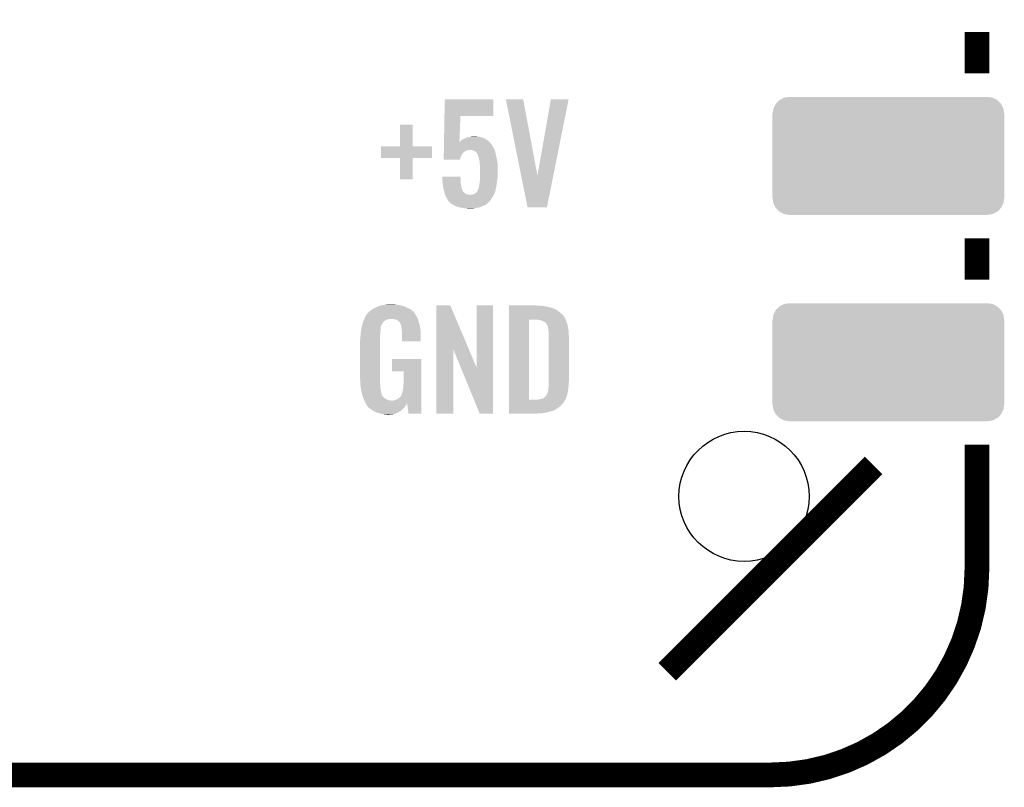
# Model space of a CAD drawing. Extents: x -9 to 122, y -9 to 65.
# Tile 205 of 256: x 103 to 115, y 6 to 15. Entities that reach past the tile are written whole.
import ezdxf

# ---------------------------------------------------------------- set-up
doc = ezdxf.new("R2010")
doc.units = 0
doc.layers.get('0').update_dxf_attribs({"linetype": 'CONTINUOUS'})
doc.layers.add('CLICKER_4_FOR_R7FA4M2A_V100_GTO', color=12, linetype='CONTINUOUS')
doc.layers.add('CLICKER_4_FOR_R7FA4M2A_V100_GTS', color=13, linetype='CONTINUOUS')

# ---------------------------------------------------------------- blocks, each defined once
blk = doc.blocks.new('CUSTOM_173')
for points in [[(-1.41455, 0.584362), (-1.386548, 0.64038), (1.41484, 0.584362), (1.386252, 0.64038)], [(-1.386548, 0.64038), (-1.385174, 0.641776), (1.386252, 0.64038), (1.385538, 0.641776)], [(-1.385174, 0.641776), (-1.341302, 0.68629), (1.385538, 0.641776), (1.34093, 0.68629)], [(-1.341302, 0.68629), (-1.339342, 0.687306), (1.34093, 0.68629), (1.33991, 0.687306)], [(-1.339342, 0.687306), (-1.284068, 0.715946), (1.33991, 0.687306), (1.283488, 0.715946)], [(-1.284068, 0.715946), (-1.28082, 0.716482), (1.283488, 0.715946), (1.282432, 0.716482)], [(-1.28082, 0.716482), (-1.22047, 0.72644), (1.282432, 0.716482), (1.22047, 0.72644)], [(-1.42621, -0.51943), (-1.42621, 0.51943), (1.42621, -0.51943), (1.42621, 0.51943)], [(-1.42494, 0.5207), (-1.415368, 0.582722), (1.42494, 0.5207), (1.415102, 0.582722)], [(-1.424936, 0.51943), (-1.42494, 0.5207), (1.424936, 0.51943), (1.42494, 0.5207)], [(-1.415368, 0.582722), (-1.41455, 0.584362), (1.415102, 0.582722), (1.41484, 0.584362)], [(-1.42494, -0.5207), (-1.424936, -0.51943), (1.42494, -0.5207), (1.424936, -0.51943)], [(-1.4151, -0.582722), (-1.42494, -0.5207), (1.415368, -0.582722), (1.42494, -0.5207)], [(-1.41484, -0.584362), (-1.4151, -0.582722), (1.414548, -0.584362), (1.415368, -0.582722)], [(-1.38625, -0.64038), (-1.41484, -0.584362), (1.386548, -0.64038), (1.414548, -0.584362)], [(-1.385538, -0.641776), (-1.38625, -0.64038), (1.385172, -0.641776), (1.386548, -0.64038)], [(-1.340928, -0.68629), (-1.385538, -0.641776), (1.341302, -0.68629), (1.385172, -0.641776)], [(-1.33991, -0.687306), (-1.340928, -0.68629), (1.33934, -0.687306), (1.341302, -0.68629)], [(-1.283486, -0.715946), (-1.33991, -0.687306), (1.284068, -0.715946), (1.33934, -0.687306)], [(-1.282432, -0.716482), (-1.283486, -0.715946), (1.280818, -0.716482), (1.284068, -0.715946)], [(-1.22047, -0.72644), (-1.282432, -0.716482), (1.22047, -0.72644), (1.280818, -0.716482)]]:
    blk.add_solid(points)
blk = doc.blocks.new('ROUND_37')
blk.add_circle((0, 0), 0.801)

msp = doc.modelspace()

# ---------------------------------------------------------------- linework, layer by layer
at = {"layer": 'CLICKER_4_FOR_R7FA4M2A_V100_GTO', "const_width": 0.3048}
for points in [[(114.7445, 14.67358), (114.7445, 15.18158)], [(114.7445, 12.13358), (114.7445, 12.64158)], [(114.7445, 8.57758), (114.7445, 10.10158)], [(110.9345, 7.30758), (113.4745, 9.84758)], [(89.3445, 6.03758), (112.2045, 6.03758)]]:
    msp.add_lwpolyline(points, dxfattribs=at)
msp.add_lwpolyline([(112.2045, 6.03758, 0.4142136), (114.7445, 8.57758)], format="xyb", dxfattribs=at)
at = {"layer": 'CLICKER_4_FOR_R7FA4M2A_V100_GTO'}
for points in [[(108.192916, 14.15034), (108.1964, 14.353518), (108.795798, 14.15034), (108.79582, 14.353518)], [(108.1964, 14.353518), (108.196402, 14.35354), (108.79582, 14.353518), (108.196402, 14.35354)], [(108.948248, 14.353522), (108.948244, 14.353538), (109.161584, 14.353522), (108.948244, 14.353538)], [(109.136882, 13.41386), (108.948248, 14.353522), (109.336862, 13.41386), (109.161584, 14.353522)], [(109.336862, 13.41386), (109.501952, 14.353514), (109.531712, 13.41386), (109.720376, 14.353514)], [(109.501952, 14.353514), (109.501958, 14.35354), (109.720376, 14.353514), (109.501958, 14.35354)], [(108.187382, 13.8278), (108.192916, 14.150318), (108.37676, 13.8278), (108.38942, 14.150318)], [(108.192916, 14.150318), (108.192916, 14.15034), (108.38942, 14.150318), (108.795798, 14.15034)], [(107.64774, 13.776982), (107.64776, 14.041098), (107.802702, 13.776982), (107.80268, 14.041098)], [(107.64776, 14.041098), (107.647762, 14.04112), (107.80268, 14.041098), (107.647762, 14.04112)], [(108.186728, 13.789658), (108.187338, 13.825218), (108.778042, 13.789658), (108.750102, 13.825218)], [(108.187338, 13.825218), (108.187382, 13.8278), (108.750102, 13.825218), (108.747052, 13.8278)], [(108.37676, 13.8278), (108.397042, 13.848082), (108.747052, 13.8278), (108.723082, 13.848082)], [(108.397042, 13.848082), (108.405506, 13.85316), (108.723082, 13.848082), (108.71708, 13.85316)], [(108.405506, 13.85316), (108.422442, 13.86332), (108.71708, 13.85316), (108.700572, 13.86332)], [(108.422442, 13.86332), (108.444456, 13.87348), (108.700572, 13.86332), (108.684062, 13.87348)], [(108.444456, 13.87348), (108.455464, 13.87856), (108.684062, 13.87348), (108.670852, 13.87856)], [(108.455464, 13.87856), (108.458002, 13.878562), (108.670852, 13.87856), (108.670848, 13.878562)], [(108.458002, 13.878562), (108.46562, 13.8811), (108.670848, 13.878562), (108.664248, 13.8811)], [(108.46562, 13.8811), (108.475776, 13.886178), (108.664248, 13.8811), (108.651042, 13.886178)], [(108.475776, 13.886178), (108.475782, 13.88618), (108.651042, 13.886178), (108.651034, 13.88618)], [(108.475782, 13.88618), (108.48848, 13.88872), (108.651034, 13.88618), (108.64003, 13.88872)], [(108.48848, 13.88872), (108.508802, 13.8938), (108.64003, 13.88872), (108.61802, 13.8938)], [(108.508802, 13.8938), (108.52658, 13.89634), (108.61802, 13.8938), (108.592622, 13.89634)], [(108.52658, 13.89634), (108.569758, 13.89888), (108.592622, 13.89634), (108.582462, 13.89888)], [(107.41152, 13.632202), (107.41154, 13.776938), (108.038878, 13.632202), (108.0389, 13.776938)], [(107.41154, 13.776938), (107.411542, 13.77696), (108.0389, 13.776938), (107.802702, 13.77696)], [(107.411542, 13.77696), (107.64774, 13.776982), (107.802702, 13.77696), (107.802702, 13.776982)], [(108.184898, 13.68298), (108.18503, 13.6906), (108.41482, 13.68298), (108.4199, 13.6906)], [(108.18503, 13.6906), (108.185116, 13.695674), (108.4199, 13.6906), (108.424974, 13.695674)], [(108.185116, 13.695674), (108.18516, 13.698212), (108.424974, 13.695674), (108.42498, 13.698212)], [(108.18516, 13.698212), (108.185508, 13.718538), (108.42498, 13.698212), (108.450378, 13.718538)], [(108.185508, 13.718538), (108.18564, 13.72616), (108.450378, 13.718538), (108.47578, 13.72616)], [(108.18564, 13.72616), (108.185682, 13.7287), (108.47578, 13.72616), (108.488478, 13.7287)], [(108.185682, 13.7287), (108.185726, 13.731238), (108.488478, 13.7287), (108.496098, 13.731238)], [(108.185726, 13.73124), (108.185988, 13.74648), (108.809302, 13.73124), (108.80344, 13.74648)], [(108.185726, 13.731238), (108.185726, 13.73124), (108.496098, 13.731238), (108.506262, 13.73124)], [(108.185988, 13.74648), (108.18638, 13.769342), (108.80344, 13.74648), (108.790738, 13.769342)], [(108.18638, 13.769342), (108.186642, 13.784578), (108.790738, 13.769342), (108.780582, 13.784578)], [(108.186642, 13.784578), (108.186728, 13.789658), (108.780582, 13.784578), (108.778042, 13.789658)], [(108.531658, 13.7287), (108.506262, 13.73124), (108.81028, 13.7287), (108.809302, 13.73124)], [(108.554518, 13.72108), (108.531658, 13.7287), (108.81321, 13.72108), (108.81028, 13.7287)], [(108.56786, 13.713458), (108.554518, 13.72108), (108.81614, 13.713458), (108.81321, 13.72108)], [(108.572298, 13.710922), (108.56786, 13.713458), (108.816704, 13.710922), (108.81614, 13.713458)], [(108.584998, 13.700762), (108.572298, 13.710922), (108.818962, 13.700762), (108.816704, 13.710922)], [(108.595158, 13.685522), (108.584998, 13.700762), (108.82235, 13.685522), (108.818962, 13.700762)], [(107.647718, 13.63218), (107.41152, 13.632202), (108.038878, 13.63218), (108.038878, 13.632202)], [(107.64772, 13.632158), (107.647718, 13.63218), (107.80268, 13.632158), (108.038878, 13.63218)], [(107.64774, 13.368042), (107.64772, 13.632158), (107.802658, 13.368042), (107.80268, 13.632158)], [(108.18368, 13.611882), (108.184288, 13.647418), (108.38179, 13.611882), (108.3945, 13.647418)], [(108.381784, 13.61186), (108.18368, 13.611882), (108.381784, 13.61186), (108.38179, 13.611882)], [(108.184288, 13.647418), (108.184724, 13.672818), (108.3945, 13.647418), (108.4072, 13.672818)], [(108.184724, 13.672818), (108.184898, 13.68298), (108.4072, 13.672818), (108.41482, 13.68298)], [(108.60024, 13.675362), (108.595158, 13.685522), (108.824608, 13.675362), (108.82235, 13.685522)], [(108.605316, 13.667746), (108.60024, 13.675362), (108.8263, 13.667746), (108.824608, 13.675362)], [(108.605318, 13.66774), (108.605316, 13.667746), (108.8263, 13.66774), (108.8263, 13.667746)], [(108.60532, 13.665202), (108.605318, 13.66774), (108.826936, 13.665202), (108.8263, 13.66774)], [(108.61294, 13.639798), (108.60532, 13.665202), (108.833286, 13.639798), (108.826936, 13.665202)], [(108.618656, 13.616938), (108.61294, 13.639798), (108.839, 13.616938), (108.833286, 13.639798)], [(108.62056, 13.60932), (108.618656, 13.616938), (108.839994, 13.60932), (108.839, 13.616938)], [(108.62564, 13.57884), (108.62056, 13.60932), (108.84397, 13.57884), (108.839994, 13.60932)], [(108.627204, 13.55852), (108.62564, 13.57884), (108.84662, 13.55852), (108.84397, 13.57884)], [(108.62818, 13.54582), (108.627204, 13.55852), (108.847074, 13.54582), (108.84662, 13.55852)], [(108.63072, 13.51534), (108.62818, 13.54582), (108.848164, 13.51534), (108.847074, 13.54582)], [(108.63072, 13.4874), (108.63072, 13.51534), (108.84916, 13.4874), (108.848164, 13.51534)], [(108.63072, 13.462), (108.63072, 13.4874), (108.84916, 13.462), (108.84916, 13.4874)], [(108.63072, 13.434062), (108.63072, 13.462), (108.84662, 13.434062), (108.84916, 13.462)], [(107.802658, 13.36802), (107.64774, 13.368042), (107.802658, 13.36802), (107.802658, 13.368042)], [(108.165922, 13.403558), (108.16592, 13.403578), (108.38942, 13.403558), (108.16592, 13.403578)], [(108.166574, 13.3858), (108.165922, 13.403558), (108.38942, 13.3858), (108.38942, 13.403558)], [(108.167322, 13.365478), (108.166574, 13.3858), (108.39196, 13.365478), (108.38942, 13.3858)], [(108.168254, 13.34008), (108.167322, 13.365478), (108.39196, 13.34008), (108.39196, 13.365478)], [(108.16844, 13.335), (108.168254, 13.34008), (108.392468, 13.335), (108.39196, 13.34008)], [(108.170982, 13.31468), (108.16844, 13.335), (108.3945, 13.31468), (108.392468, 13.335)], [(108.62564, 13.32992), (108.62818, 13.350242), (108.838252, 13.32992), (108.840642, 13.350242)], [(108.62564, 13.317224), (108.62564, 13.32992), (108.836758, 13.317224), (108.838252, 13.32992)], [(108.62818, 13.3731), (108.630258, 13.39596), (108.843572, 13.3731), (108.84662, 13.39596)], [(108.62818, 13.35786), (108.62818, 13.3731), (108.84154, 13.35786), (108.843572, 13.3731)], [(108.62818, 13.350242), (108.62818, 13.35786), (108.840642, 13.350242), (108.84154, 13.35786)], [(108.630258, 13.39596), (108.63072, 13.401038), (108.84662, 13.39596), (108.84662, 13.401038)], [(108.63072, 13.401038), (108.63072, 13.434062), (108.84662, 13.401038), (108.84662, 13.434062)], [(109.214916, 13.025138), (109.136882, 13.41386), (109.453664, 13.025138), (109.531712, 13.41386)], [(108.174474, 13.28674), (108.170982, 13.31468), (108.39958, 13.28674), (108.3945, 13.31468)], [(108.17606, 13.274042), (108.174474, 13.28674), (108.401698, 13.274042), (108.39958, 13.28674)], [(108.180296, 13.256258), (108.17606, 13.274042), (108.404662, 13.256258), (108.401698, 13.274042)], [(108.185738, 13.233398), (108.180296, 13.256258), (108.412284, 13.233398), (108.404662, 13.256258)], [(108.186342, 13.230856), (108.185738, 13.233398), (108.414822, 13.230856), (108.412284, 13.233398)], [(108.187552, 13.22578), (108.186342, 13.230856), (108.417362, 13.22578), (108.414822, 13.230856)], [(108.18876, 13.2207), (108.187552, 13.22578), (108.421172, 13.2207), (108.417362, 13.22578)], [(108.190348, 13.21562), (108.18876, 13.2207), (108.424982, 13.21562), (108.421172, 13.2207)], [(108.193524, 13.205458), (108.190348, 13.21562), (108.435142, 13.205458), (108.424982, 13.21562)], [(108.196698, 13.1953), (108.193524, 13.205458), (108.44784, 13.1953), (108.435142, 13.205458)], [(108.579922, 13.200382), (108.590074, 13.21054), (108.809246, 13.200382), (108.8136, 13.21054)], [(108.590074, 13.21054), (108.59008, 13.210546), (108.8136, 13.21054), (108.813602, 13.210546)], [(108.59008, 13.210546), (108.590086, 13.213086), (108.813602, 13.210546), (108.814618, 13.213086)], [(108.590086, 13.213086), (108.59516, 13.218164), (108.814618, 13.213086), (108.816648, 13.218164)], [(108.59516, 13.218164), (108.59685, 13.223236), (108.816648, 13.218164), (108.818678, 13.223236)], [(108.59685, 13.223236), (108.5977, 13.22578), (108.818678, 13.223236), (108.818678, 13.22578)], [(108.5977, 13.22578), (108.598968, 13.228318), (108.818678, 13.22578), (108.81868, 13.228318)], [(108.598968, 13.228318), (108.60278, 13.235938), (108.81868, 13.228318), (108.820472, 13.235938)], [(108.60278, 13.235938), (108.610402, 13.248642), (108.820472, 13.235938), (108.82346, 13.248642)], [(108.610402, 13.248642), (108.61548, 13.26896), (108.82346, 13.248642), (108.828242, 13.26896)], [(108.61548, 13.26896), (108.615986, 13.2715), (108.828242, 13.26896), (108.82884, 13.2715)], [(108.615986, 13.2715), (108.6231, 13.307062), (108.82884, 13.2715), (108.835114, 13.307062)], [(108.6231, 13.307062), (108.623102, 13.309602), (108.835114, 13.307062), (108.835562, 13.309602)], [(108.623102, 13.309602), (108.624792, 13.31468), (108.835562, 13.309602), (108.83646, 13.31468)], [(108.624792, 13.31468), (108.62564, 13.317224), (108.83646, 13.31468), (108.836758, 13.317224)], [(108.199874, 13.185138), (108.196698, 13.1953), (108.463082, 13.185138), (108.44784, 13.1953)], [(108.20146, 13.18006), (108.199874, 13.185138), (108.483402, 13.18006), (108.463082, 13.185138)], [(108.20146, 13.180058), (108.20146, 13.18006), (108.483424, 13.180058), (108.483402, 13.18006)], [(108.202438, 13.17752), (108.20146, 13.180058), (108.511338, 13.17752), (108.483424, 13.180058)], [(108.205368, 13.169898), (108.202438, 13.17752), (108.795818, 13.169898), (108.799204, 13.17752)], [(108.21416, 13.14704), (108.205368, 13.169898), (108.779816, 13.14704), (108.795818, 13.169898)], [(108.215854, 13.1445), (108.21416, 13.14704), (108.77804, 13.1445), (108.779816, 13.14704)], [(108.229398, 13.124182), (108.215854, 13.1445), (108.766956, 13.124182), (108.77804, 13.1445)], [(108.23321, 13.116562), (108.229398, 13.124182), (108.7628, 13.116562), (108.766956, 13.124182)], [(108.239558, 13.103864), (108.23321, 13.116562), (108.75241, 13.103864), (108.7628, 13.116562)], [(108.252622, 13.08862), (108.239558, 13.103864), (108.73994, 13.08862), (108.75241, 13.103864)], [(108.254798, 13.08608), (108.252622, 13.08862), (108.737116, 13.08608), (108.73994, 13.08862)], [(108.272578, 13.07084), (108.254798, 13.08608), (108.720184, 13.07084), (108.737116, 13.08608)], [(108.518962, 13.17752), (108.52912, 13.18006), (108.799204, 13.17752), (108.800334, 13.18006)], [(108.52912, 13.18006), (108.541822, 13.182602), (108.800334, 13.18006), (108.801464, 13.182602)], [(108.541822, 13.182602), (108.567222, 13.19276), (108.801464, 13.182602), (108.80598, 13.19276)], [(108.567222, 13.19276), (108.579922, 13.200382), (108.80598, 13.19276), (108.809246, 13.200382)], [(108.281046, 13.06576), (108.272578, 13.07084), (108.71454, 13.06576), (108.720184, 13.07084)], [(108.28528, 13.06322), (108.281046, 13.06576), (108.711998, 13.06322), (108.71454, 13.06576)], [(108.29798, 13.0556), (108.28528, 13.06322), (108.701838, 13.0556), (108.711998, 13.06322)], [(108.31068, 13.04798), (108.29798, 13.0556), (108.68406, 13.04798), (108.701838, 13.0556)], [(108.335356, 13.03782), (108.31068, 13.04798), (108.6612, 13.03782), (108.68406, 13.04798)], [(108.353858, 13.030202), (108.335356, 13.03782), (108.641392, 13.030202), (108.6612, 13.03782)], [(108.376724, 13.02512), (108.353858, 13.030202), (108.628178, 13.02512), (108.641392, 13.030202)], [(108.39958, 13.02004), (108.376724, 13.02512), (108.604472, 13.02004), (108.628178, 13.02512)], [(108.412282, 13.0175), (108.39958, 13.02004), (108.59262, 13.0175), (108.604472, 13.02004)], [(108.437682, 13.01242), (108.412282, 13.0175), (108.565524, 13.01242), (108.59262, 13.0175)], [(108.45546, 13.00988), (108.437682, 13.01242), (108.551978, 13.00988), (108.565524, 13.01242)], [(108.483398, 13.00734), (108.470698, 13.00988), (108.50118, 13.00734), (108.551978, 13.00988)], [(109.453662, 13.02512), (109.214916, 13.025138), (109.453662, 13.02512), (109.453664, 13.025138)], [(107.279442, 11.750042), (107.29976, 11.76528), (107.80014, 11.750042), (107.78236, 11.76528)], [(107.29976, 11.76528), (107.309922, 11.7729), (107.78236, 11.76528), (107.76712, 11.7729)], [(107.309922, 11.7729), (107.3404, 11.78814), (107.76712, 11.7729), (107.73664, 11.78814)], [(107.3404, 11.78814), (107.375962, 11.805922), (107.73664, 11.78814), (107.69663, 11.805922)], [(107.375962, 11.805922), (107.384416, 11.808458), (107.69663, 11.805922), (107.690922, 11.808458)], [(107.384416, 11.808458), (107.40136, 11.81354), (107.690922, 11.808458), (107.668058, 11.81354)], [(107.40136, 11.81354), (107.419986, 11.81862), (107.668058, 11.81354), (107.6452, 11.81862)], [(107.419986, 11.81862), (107.4293, 11.82116), (107.6452, 11.81862), (107.630808, 11.82116)], [(107.4293, 11.82116), (107.46232, 11.82624), (107.630808, 11.82116), (107.60202, 11.82624)], [(107.46232, 11.82624), (107.4801, 11.82878), (107.60202, 11.82624), (107.58424, 11.82878)], [(107.4801, 11.82878), (107.497882, 11.83132), (107.566462, 11.82878), (107.553762, 11.83132)], [(108.094792, 11.280028), (108.0948, 11.816066), (108.491922, 11.280028), (108.264964, 11.816066)], [(108.0948, 11.816066), (108.094802, 11.81608), (108.264964, 11.816066), (108.094802, 11.81608)], [(108.58754, 11.054188), (108.58756, 11.816058), (108.788186, 11.054188), (108.7882, 11.816058)], [(108.58756, 11.816058), (108.587562, 11.81608), (108.7882, 11.816058), (108.587562, 11.81608)], [(108.98888, 11.81354), (108.988882, 11.81608), (109.3597, 11.81354), (109.32922, 11.81608)], [(108.98888, 11.811), (108.98888, 11.81354), (109.39526, 11.811), (109.3597, 11.81354)], [(108.98888, 11.80592), (108.98888, 11.811), (109.4359, 11.80592), (109.39526, 11.811)], [(108.98888, 11.79576), (108.98888, 11.80592), (109.47654, 11.79576), (109.4359, 11.80592)], [(108.98888, 11.785598), (108.98888, 11.79576), (109.519722, 11.785598), (109.47654, 11.79576)], [(108.98888, 11.77036), (108.98888, 11.785598), (109.55528, 11.77036), (109.519722, 11.785598)], [(108.98888, 11.762738), (108.98888, 11.77036), (109.570522, 11.762738), (109.55528, 11.77036)], [(108.98888, 11.75258), (108.98888, 11.762738), (109.58576, 11.75258), (109.570522, 11.762738)], [(108.98888, 11.73734), (108.98888, 11.75258), (109.60608, 11.73734), (109.58576, 11.75258)], [(107.194694, 11.6205), (107.198852, 11.63066), (107.44708, 11.6205), (107.45978, 11.63066)], [(107.198852, 11.63066), (107.201968, 11.63828), (107.45978, 11.63066), (107.472478, 11.63828)], [(107.201968, 11.63828), (107.206126, 11.64844), (107.472478, 11.63828), (107.505498, 11.64844)], [(107.206126, 11.64844), (107.207164, 11.65098), (107.518198, 11.64844), (107.528358, 11.65098)], [(107.207164, 11.65098), (107.21132, 11.66114), (107.864686, 11.65098), (107.8611, 11.66114)], [(107.21132, 11.66114), (107.2134, 11.66622), (107.8611, 11.66114), (107.858138, 11.66622)], [(107.2134, 11.66622), (107.2261, 11.69162), (107.858138, 11.66622), (107.84332, 11.69162)], [(107.2261, 11.69162), (107.226102, 11.691622), (107.84332, 11.69162), (107.84332, 11.691622)], [(107.226102, 11.691622), (107.241336, 11.714478), (107.84332, 11.691622), (107.830622, 11.714478)], [(107.241336, 11.714478), (107.24134, 11.714484), (107.830622, 11.714478), (107.830618, 11.714484)], [(107.24134, 11.714484), (107.241354, 11.717026), (107.830618, 11.714484), (107.828584, 11.717026)], [(107.241354, 11.717026), (107.246422, 11.719564), (107.828584, 11.717026), (107.826554, 11.719564)], [(107.246422, 11.719564), (107.252514, 11.72718), (107.826554, 11.719564), (107.82046, 11.72718)], [(107.252514, 11.72718), (107.256576, 11.732256), (107.82046, 11.72718), (107.817922, 11.732256)], [(107.256576, 11.732256), (107.256582, 11.732262), (107.817922, 11.732256), (107.817918, 11.732262)], [(107.256582, 11.732262), (107.27944, 11.75004), (107.817918, 11.732262), (107.800142, 11.75004)], [(107.27944, 11.75004), (107.279442, 11.750042), (107.800142, 11.75004), (107.80014, 11.750042)], [(107.57408, 11.64844), (107.558838, 11.65098), (107.865582, 11.64844), (107.864686, 11.65098)], [(107.58932, 11.643362), (107.57408, 11.64844), (107.867374, 11.643362), (107.865582, 11.64844)], [(107.602018, 11.640822), (107.58932, 11.643362), (107.868272, 11.640822), (107.867374, 11.643362)], [(107.617258, 11.630662), (107.602018, 11.640822), (107.871856, 11.630662), (107.868272, 11.640822)], [(107.622336, 11.628122), (107.617258, 11.630662), (107.872752, 11.628122), (107.871856, 11.630662)], [(108.988862, 10.655322), (108.988878, 11.64082), (109.2327, 10.655322), (109.232722, 11.64082)], [(108.988878, 11.668758), (108.98888, 11.696698), (109.67212, 11.668758), (109.651802, 11.696698)], [(108.988878, 11.64082), (108.988878, 11.668758), (109.685016, 11.64082), (109.67212, 11.668758)], [(108.98888, 11.71956), (108.98888, 11.73734), (109.6264, 11.71956), (109.60608, 11.73734)], [(108.98888, 11.696698), (108.98888, 11.71956), (109.651802, 11.696698), (109.6264, 11.71956)], [(109.357162, 11.63828), (109.33176, 11.64082), (109.686188, 11.63828), (109.685016, 11.64082)], [(109.366052, 11.63574), (109.357162, 11.63828), (109.68736, 11.63574), (109.686188, 11.63828)], [(109.37494, 11.6332), (109.366052, 11.63574), (109.688632, 11.6332), (109.68736, 11.63574)], [(109.390182, 11.630658), (109.37494, 11.6332), (109.689902, 11.630658), (109.688632, 11.6332)], [(109.402882, 11.625578), (109.390182, 11.630658), (109.691172, 11.625578), (109.689902, 11.630658)], [(107.16514, 11.49858), (107.168372, 11.51636), (107.404216, 11.49858), (107.40644, 11.51636)], [(107.168372, 11.51636), (107.17068, 11.529058), (107.40644, 11.51636), (107.40644, 11.529058)], [(107.17068, 11.529058), (107.172528, 11.539218), (107.40644, 11.529058), (107.40898, 11.539218)], [(107.172528, 11.539218), (107.173912, 11.546836), (107.40898, 11.539218), (107.40898, 11.546836)], [(107.173912, 11.546836), (107.1753, 11.55446), (107.40898, 11.546836), (107.41152, 11.55446)], [(107.1753, 11.55446), (107.181532, 11.577318), (107.41152, 11.55446), (107.41914, 11.577318)], [(107.181532, 11.577318), (107.187768, 11.600182), (107.41914, 11.577318), (107.431842, 11.600182)], [(107.187768, 11.600182), (107.19054, 11.610342), (107.431842, 11.600182), (107.438614, 11.610342)], [(107.19054, 11.610342), (107.192616, 11.61542), (107.438614, 11.610342), (107.442, 11.61542)], [(107.192616, 11.61542), (107.194694, 11.6205), (107.442, 11.61542), (107.44708, 11.6205)], [(107.632498, 11.61796), (107.622336, 11.628122), (107.876338, 11.61796), (107.872752, 11.628122)], [(107.642658, 11.6078), (107.632498, 11.61796), (107.879014, 11.6078), (107.876338, 11.61796)], [(107.657898, 11.577324), (107.642658, 11.6078), (107.887034, 11.577324), (107.879014, 11.6078)], [(107.6579, 11.569704), (107.657898, 11.577324), (107.88904, 11.569704), (107.887034, 11.577324)], [(107.657902, 11.569702), (107.6579, 11.569704), (107.88904, 11.569702), (107.88904, 11.569704)], [(107.660438, 11.564624), (107.657902, 11.569702), (107.889888, 11.564624), (107.88904, 11.569702)], [(107.66044, 11.562082), (107.660438, 11.564624), (107.89031, 11.562082), (107.889888, 11.564624)], [(107.66298, 11.54684), (107.66044, 11.562082), (107.892852, 11.54684), (107.89031, 11.562082)], [(107.66552, 11.52652), (107.66298, 11.54684), (107.896238, 11.52652), (107.892852, 11.54684)], [(107.667892, 11.508738), (107.66552, 11.52652), (107.8992, 11.508738), (107.896238, 11.52652)], [(109.410502, 11.6205), (109.402882, 11.625578), (109.692442, 11.6205), (109.691172, 11.625578)], [(109.410508, 11.620498), (109.410502, 11.6205), (109.692442, 11.620498), (109.692442, 11.6205)], [(109.415584, 11.61796), (109.410508, 11.620498), (109.693394, 11.61796), (109.692442, 11.620498)], [(109.418124, 11.617958), (109.415584, 11.61796), (109.693396, 11.617958), (109.693394, 11.61796)], [(109.430822, 11.610338), (109.418124, 11.617958), (109.696252, 11.610338), (109.693396, 11.617958)], [(109.440978, 11.600182), (109.430822, 11.610338), (109.70006, 11.600182), (109.696252, 11.610338)], [(109.44098, 11.60018), (109.440978, 11.600182), (109.700062, 11.60018), (109.70006, 11.600182)], [(109.45622, 11.577318), (109.44098, 11.60018), (109.70692, 11.577318), (109.700062, 11.60018)], [(109.45749, 11.57478), (109.45622, 11.577318), (109.70768, 11.57478), (109.70692, 11.577318)], [(109.4613, 11.567158), (109.45749, 11.57478), (109.708854, 11.567158), (109.70768, 11.57478)], [(109.46384, 11.55954), (109.4613, 11.567158), (109.710026, 11.55954), (109.708854, 11.567158)], [(109.46638, 11.554456), (109.46384, 11.55954), (109.710808, 11.554456), (109.710026, 11.55954)], [(109.46638, 11.55192), (109.46638, 11.554456), (109.711198, 11.55192), (109.710808, 11.554456)], [(109.467832, 11.54176), (109.46638, 11.55192), (109.71276, 11.54176), (109.711198, 11.55192)], [(109.46892, 11.53414), (109.467832, 11.54176), (109.714106, 11.53414), (109.71276, 11.54176)], [(109.47146, 11.50874), (109.46892, 11.53414), (109.718588, 11.50874), (109.714106, 11.53414)], [(107.15498, 11.391902), (107.15752, 11.407142), (107.40136, 11.391902), (107.40136, 11.407142)], [(107.15498, 10.922), (107.15498, 11.391902), (107.40136, 10.922), (107.40136, 11.391902)], [(107.15752, 11.42746), (107.16006, 11.44778), (107.40136, 11.42746), (107.40136, 11.44778)], [(107.15752, 11.407142), (107.15752, 11.42746), (107.40136, 11.407142), (107.40136, 11.42746)], [(107.16006, 11.44778), (107.160566, 11.452858), (107.40136, 11.44778), (107.40136, 11.452858)], [(107.160566, 11.452858), (107.162854, 11.47572), (107.40136, 11.452858), (107.4039, 11.47572)], [(107.162854, 11.47572), (107.164884, 11.496038), (107.4039, 11.47572), (107.4039, 11.496038)], [(107.164884, 11.496038), (107.16514, 11.49858), (107.4039, 11.496038), (107.404216, 11.49858)], [(107.6706, 11.48842), (107.667892, 11.508738), (107.899982, 11.48842), (107.8992, 11.508738)], [(107.6706, 11.4427), (107.6706, 11.48842), (107.90174, 11.4427), (107.899982, 11.48842)], [(107.6706, 11.374142), (107.6706, 11.4427), (107.901718, 11.374142), (107.90174, 11.4427)], [(109.472656, 11.49858), (109.47146, 11.50874), (109.72038, 11.49858), (109.718588, 11.50874)], [(109.47654, 11.465558), (109.472656, 11.49858), (109.722216, 11.465558), (109.72038, 11.49858)], [(109.47654, 11.45286), (109.47654, 11.465558), (109.72292, 11.45286), (109.722216, 11.465558)], [(109.47654, 11.40206), (109.47654, 11.45286), (109.72546, 11.40206), (109.72292, 11.45286)], [(109.47654, 10.89152), (109.47654, 11.40206), (109.72546, 10.89152), (109.72546, 11.40206)], [(107.901718, 11.37412), (107.6706, 11.374142), (107.901718, 11.37412), (107.901718, 11.374142)], [(108.09478, 10.485142), (108.094792, 11.280028), (108.300498, 10.485142), (108.30052, 11.280028)], [(108.39289, 11.054188), (108.30052, 11.280028), (108.58754, 11.054188), (108.491922, 11.280028)], [(107.54868, 11.005842), (107.5487, 11.158198), (107.906814, 11.005842), (107.90682, 11.158198)], [(107.5487, 11.158198), (107.548702, 11.15822), (107.90682, 11.158198), (107.548702, 11.15822)], [(108.625636, 10.485134), (108.39289, 11.054188), (108.788178, 10.485134), (108.788186, 11.054188)], [(107.157268, 10.85342), (107.15498, 10.922), (107.40136, 10.85342), (107.40136, 10.922)], [(107.690898, 11.00582), (107.54868, 11.005842), (107.906814, 11.00582), (107.906814, 11.005842)], [(107.69092, 10.881358), (107.690898, 11.00582), (107.90681, 10.881358), (107.906814, 11.00582)], [(107.15752, 10.845802), (107.157268, 10.85342), (107.402314, 10.845802), (107.40136, 10.85342)], [(107.159336, 10.833098), (107.15752, 10.845802), (107.4039, 10.833098), (107.402314, 10.845802)], [(107.162964, 10.807698), (107.159336, 10.833098), (107.4039, 10.807698), (107.4039, 10.833098)], [(107.16768, 10.77468), (107.162964, 10.807698), (107.409906, 10.77468), (107.4039, 10.807698)], [(107.68076, 10.77214), (107.68584, 10.805158), (107.906806, 10.77214), (107.906808, 10.805158)], [(107.68584, 10.805158), (107.68838, 10.84072), (107.906808, 10.805158), (107.906808, 10.84072)], [(107.68838, 10.84072), (107.69092, 10.881358), (107.906808, 10.84072), (107.90681, 10.881358)], [(109.46892, 10.779758), (109.47146, 10.79754), (109.714028, 10.779758), (109.716252, 10.79754)], [(109.47146, 10.79754), (109.474, 10.81786), (109.716252, 10.79754), (109.718792, 10.81786)], [(109.474, 10.843262), (109.475692, 10.86358), (109.721356, 10.843262), (109.72292, 10.86358)], [(109.474, 10.83056), (109.474, 10.843262), (109.72038, 10.83056), (109.721356, 10.843262)], [(109.474, 10.81786), (109.474, 10.83056), (109.718792, 10.81786), (109.72038, 10.83056)], [(109.475692, 10.86358), (109.47654, 10.87374), (109.72292, 10.86358), (109.723842, 10.87374)], [(109.47654, 10.87374), (109.47654, 10.89152), (109.723842, 10.87374), (109.72546, 10.89152)], [(107.179226, 10.723878), (107.16768, 10.77468), (107.419142, 10.723878), (107.409906, 10.77468)], [(107.18038, 10.7188), (107.179226, 10.723878), (107.4214, 10.7188), (107.419142, 10.723878)], [(107.185714, 10.70102), (107.18038, 10.7188), (107.429302, 10.70102), (107.4214, 10.7188)], [(107.186478, 10.698476), (107.185714, 10.70102), (107.431842, 10.698476), (107.429302, 10.70102)], [(107.188, 10.6934), (107.186478, 10.698476), (107.434382, 10.6934), (107.431842, 10.698476)], [(107.191388, 10.68324), (107.188, 10.6934), (107.444542, 10.68324), (107.434382, 10.6934)], [(107.193928, 10.67562), (107.191388, 10.68324), (107.4547, 10.67562), (107.444542, 10.68324)], [(107.19562, 10.670542), (107.193928, 10.67562), (107.462318, 10.670542), (107.4547, 10.67562)], [(107.198524, 10.66546), (107.19562, 10.670542), (107.46994, 10.66546), (107.462318, 10.670542)], [(107.20433, 10.6553), (107.198524, 10.66546), (107.4928, 10.6553), (107.46994, 10.66546)], [(107.607102, 10.66038), (107.62488, 10.67054), (107.906802, 10.66038), (107.906804, 10.67054)], [(107.62488, 10.67054), (107.645202, 10.685782), (107.906804, 10.67054), (107.906804, 10.685782)], [(107.645202, 10.685782), (107.657902, 10.703562), (107.906804, 10.685782), (107.906804, 10.703562)], [(107.657902, 10.703562), (107.66044, 10.706104), (107.906804, 10.703562), (107.906804, 10.706104)], [(107.66044, 10.706104), (107.66806, 10.728958), (107.906804, 10.706104), (107.906804, 10.728958)], [(107.66806, 10.728958), (107.67568, 10.746742), (107.906804, 10.728958), (107.906806, 10.746742)], [(107.67568, 10.746742), (107.68076, 10.77214), (107.906806, 10.746742), (107.906806, 10.77214)], [(109.349546, 10.657842), (109.39018, 10.668), (109.67974, 10.657842), (109.684818, 10.668)], [(109.39018, 10.668), (109.40796, 10.673078), (109.684818, 10.668), (109.687358, 10.673078)], [(109.40796, 10.673078), (109.407962, 10.67308), (109.687358, 10.673078), (109.68736, 10.67308)], [(109.407962, 10.67308), (109.4232, 10.68324), (109.68736, 10.67308), (109.690988, 10.68324)], [(109.4232, 10.68324), (109.428282, 10.688322), (109.690988, 10.68324), (109.692802, 10.688322)], [(109.428282, 10.688322), (109.44098, 10.70356), (109.692802, 10.688322), (109.698244, 10.70356)], [(109.44098, 10.70356), (109.444368, 10.708642), (109.698244, 10.70356), (109.70006, 10.708642)], [(109.444368, 10.708642), (109.456218, 10.726416), (109.70006, 10.708642), (109.704502, 10.726416)], [(109.456218, 10.726416), (109.4613, 10.74166), (109.704502, 10.726416), (109.708314, 10.74166)], [(109.4613, 10.74166), (109.463476, 10.74928), (109.708314, 10.74166), (109.71022, 10.74928)], [(109.463476, 10.74928), (109.46638, 10.759436), (109.71022, 10.74928), (109.711488, 10.759436)], [(109.46638, 10.761976), (109.468918, 10.769598), (109.711806, 10.761976), (109.712758, 10.769598)], [(109.46638, 10.759436), (109.46638, 10.761976), (109.711488, 10.759436), (109.711806, 10.761976)], [(109.468918, 10.769598), (109.46892, 10.779758), (109.712758, 10.769598), (109.714028, 10.779758)], [(107.20578, 10.652762), (107.20433, 10.6553), (107.500416, 10.652762), (107.4928, 10.6553)], [(107.207686, 10.64768), (107.20578, 10.652762), (107.515662, 10.64768), (107.500416, 10.652762)], [(107.208638, 10.64514), (107.207686, 10.64768), (107.543598, 10.64514), (107.515662, 10.64768)], [(107.2134, 10.63244), (107.208638, 10.64514), (107.906802, 10.63244), (107.906802, 10.64514)], [(107.22102, 10.6172), (107.2134, 10.63244), (107.906802, 10.6172), (107.906802, 10.63244)], [(107.222504, 10.61349), (107.22102, 10.6172), (107.906802, 10.61349), (107.906802, 10.6172)], [(107.222506, 10.613488), (107.222504, 10.61349), (107.7341, 10.613488), (107.73412, 10.61349)], [(107.223056, 10.612114), (107.222506, 10.613488), (107.734094, 10.612114), (107.7341, 10.613488)], [(107.22407, 10.609578), (107.223056, 10.612114), (107.731558, 10.609578), (107.734094, 10.612114)], [(107.2261, 10.6045), (107.22407, 10.609578), (107.728656, 10.6045), (107.731558, 10.609578)], [(107.234568, 10.5918), (107.2261, 10.6045), (107.7214, 10.5918), (107.728656, 10.6045)], [(107.23626, 10.58926), (107.234568, 10.5918), (107.719706, 10.58926), (107.7214, 10.5918)], [(107.238794, 10.586726), (107.23626, 10.58926), (107.718016, 10.586726), (107.719706, 10.58926)], [(107.2388, 10.584184), (107.238794, 10.586726), (107.716322, 10.584184), (107.718016, 10.586726)], [(107.250232, 10.568938), (107.2388, 10.584184), (107.706158, 10.568938), (107.716322, 10.584184)], [(107.254038, 10.563862), (107.250232, 10.568938), (107.701588, 10.563862), (107.706158, 10.568938)], [(107.27436, 10.54862), (107.254038, 10.563862), (107.68787, 10.54862), (107.701588, 10.563862)], [(107.281754, 10.543538), (107.27436, 10.54862), (107.683298, 10.543538), (107.68787, 10.54862)], [(107.314998, 10.520682), (107.281754, 10.543538), (107.655868, 10.520682), (107.683298, 10.543538)], [(107.556302, 10.64514), (107.571542, 10.647682), (107.906802, 10.64514), (107.906802, 10.647682)], [(107.571542, 10.647682), (107.58932, 10.655302), (107.906802, 10.647682), (107.906802, 10.655302)], [(107.58932, 10.655302), (107.607102, 10.66038), (107.906802, 10.655302), (107.906802, 10.66038)], [(107.749338, 10.48514), (107.73412, 10.61349), (107.906798, 10.48514), (107.906802, 10.61349)], [(108.98886, 10.574018), (108.988862, 10.619738), (109.616238, 10.574018), (109.656878, 10.619738)], [(108.98886, 10.5537), (108.98886, 10.574018), (109.5883, 10.5537), (109.616238, 10.574018)], [(108.98886, 10.53338), (108.98886, 10.5537), (109.557818, 10.53338), (109.5883, 10.5537)], [(108.988862, 10.6553), (108.988862, 10.655322), (109.319058, 10.6553), (109.2327, 10.655322)], [(108.988862, 10.64006), (108.988862, 10.6553), (109.66958, 10.64006), (109.678286, 10.6553)], [(108.988862, 10.619738), (108.988862, 10.64006), (109.656878, 10.619738), (109.66958, 10.64006)], [(109.319058, 10.6553), (109.334298, 10.65784), (109.678286, 10.6553), (109.679738, 10.65784)], [(109.349538, 10.65784), (109.349546, 10.657842), (109.679738, 10.65784), (109.67974, 10.657842)], [(107.320082, 10.51814), (107.314998, 10.520682), (107.652818, 10.51814), (107.655868, 10.520682)], [(107.36072, 10.49782), (107.320082, 10.51814), (107.620306, 10.49782), (107.652818, 10.51814)], [(107.379008, 10.49274), (107.36072, 10.49782), (107.61218, 10.49274), (107.620306, 10.49782)], [(107.40644, 10.48512), (107.379008, 10.49274), (107.592584, 10.48512), (107.61218, 10.49274)], [(107.444538, 10.47496), (107.40644, 10.48512), (107.566458, 10.47496), (107.592584, 10.48512)], [(107.46232, 10.47242), (107.444538, 10.47496), (107.53852, 10.47242), (107.566458, 10.47496)], [(107.492798, 10.46988), (107.477558, 10.47242), (107.510582, 10.46988), (107.53852, 10.47242)], [(107.906798, 10.48512), (107.749338, 10.48514), (107.906798, 10.48512), (107.906798, 10.48514)], [(108.300498, 10.48512), (108.09478, 10.485142), (108.300498, 10.48512), (108.300498, 10.485142)], [(108.788178, 10.48512), (108.625636, 10.485134), (108.788178, 10.48512), (108.788178, 10.485134)], [(108.98886, 10.52576), (108.98886, 10.53338), (109.54258, 10.52576), (109.557818, 10.53338)], [(108.98886, 10.51814), (108.98886, 10.52576), (109.522258, 10.51814), (109.54258, 10.52576)], [(108.98886, 10.51052), (108.98886, 10.51814), (109.49178, 10.51052), (109.522258, 10.51814)], [(108.98886, 10.50036), (108.98886, 10.51052), (109.456222, 10.50036), (109.49178, 10.51052)], [(108.98886, 10.49274), (108.98886, 10.50036), (109.415582, 10.49274), (109.456222, 10.50036)], [(108.98886, 10.48766), (108.98886, 10.49274), (109.36732, 10.48766), (109.415582, 10.49274)], [(108.98886, 10.485142), (108.98886, 10.48766), (109.311924, 10.485142), (109.36732, 10.48766)], [(109.31144, 10.48512), (108.98886, 10.485142), (109.31144, 10.48512), (109.311924, 10.485142)]]:
    msp.add_solid(points, dxfattribs=at)

# ---------------------------------------------------------------- block references
at = {"layer": 'CLICKER_4_FOR_R7FA4M2A_V100_GTS'}
for name, p in [('CUSTOM_173', (113.65484, 13.65758)), ('CUSTOM_173', (113.65484, 11.11758)), ('ROUND_37', (111.87938, 9.46658))]:
    msp.add_blockref(name, p, dxfattribs=at)

doc.saveas('drawing.dxf')
